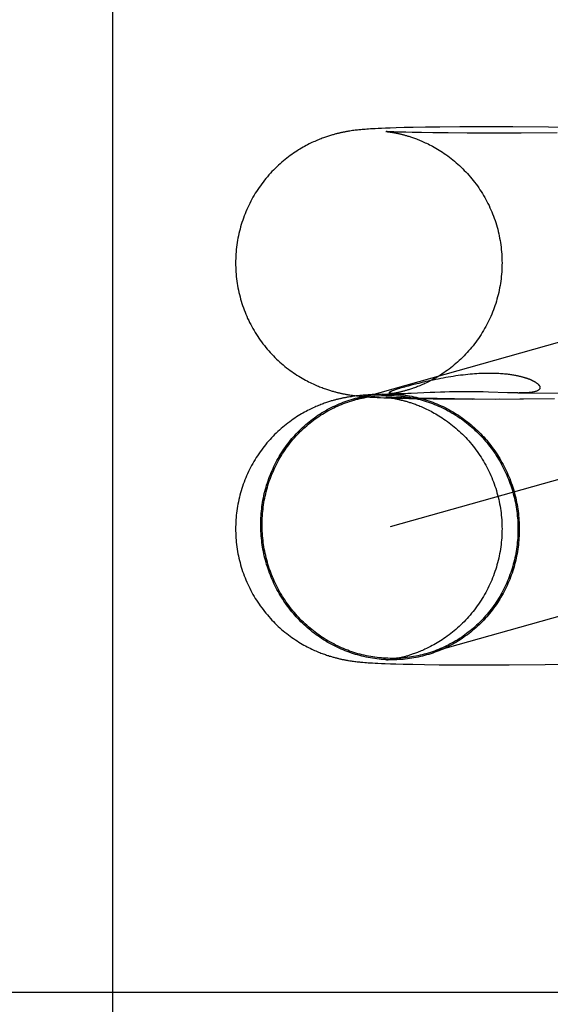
# Model space of a CAD drawing. Header units: inches. Extents: x 0 to 283, y 0 to 183.
# Tile 20 of 70: x 98.1823 to 98.26, y 94.6958 to 94.8399. Entities that reach past the tile are written whole.
import ezdxf

# ---------------------------------------------------------------- set-up
doc = ezdxf.new("R2010")
doc.units = ezdxf.units.IN
doc.header["$LTSCALE"] = 15.583333
doc.header["$MEASUREMENT"] = 0
doc.linetypes.add('HIDDEN', pattern=[0.2, 0.1, -0.1])
doc.layers.add('DEFAULT_2', color=8, linetype='HIDDEN')

msp = doc.modelspace()

# ---------------------------------------------------------------- linework, layer by layer
at = {"layer": 'DEFAULT_2', "color": 8, "linetype": 'HIDDEN'}
for p, q in [((98.19591, 93.38498), (98.19591, 95.63498)), ((98.23064, 94.82359), (98.23044, 94.82356)), ((98.23083, 94.82362), (98.23064, 94.82359)), ((98.23101, 94.82365), (98.23083, 94.82362)), ((98.2312, 94.82367), (98.23101, 94.82365)), ((98.23138, 94.8237), (98.2312, 94.82367)), ((98.23156, 94.82372), (98.23138, 94.8237)), ((98.23174, 94.82374), (98.23156, 94.82372)), ((98.23191, 94.82376), (98.23174, 94.82374)), ((98.23208, 94.82378), (98.23191, 94.82376)), ((98.23225, 94.82379), (98.23208, 94.82378)), ((98.23242, 94.82381), (98.23225, 94.82379)), ((98.23259, 94.82382), (98.23242, 94.82381)), ((98.23284, 94.82384), (98.23259, 94.82382)), ((98.2331, 94.82386), (98.23284, 94.82384)), ((98.23337, 94.82388), (98.2331, 94.82386)), ((98.23365, 94.8239), (98.23337, 94.82388)), ((98.23394, 94.82392), (98.23365, 94.8239)), ((98.23434, 94.82394), (98.23394, 94.82392)), ((98.23478, 94.82396), (98.23434, 94.82394)), ((98.23524, 94.82398), (98.23478, 94.82396)), ((98.23586, 94.82401), (98.23524, 94.82398)), ((98.23653, 94.82403), (98.23586, 94.82401)), ((98.23589, 94.82353), (98.23589, 94.82353)), ((98.2359, 94.82352), (98.2359, 94.82352)), ((98.23591, 94.82352), (98.23592, 94.82352)), ((98.23593, 94.82352), (98.23595, 94.82352)), ((98.23597, 94.82352), (98.23599, 94.82352)), ((98.23601, 94.82351), (98.23607, 94.82351)), ((98.2361, 94.82351), (98.23602, 94.82352)), ((98.23607, 94.82351), (98.23614, 94.8235)), ((98.23624, 94.8235), (98.2361, 94.82351)), ((98.23614, 94.8235), (98.23621, 94.82349)), ((98.23621, 94.82349), (98.2363, 94.82348)), ((98.23642, 94.82349), (98.23624, 94.8235)), ((98.2363, 94.82348), (98.2364, 94.82347)), ((98.2364, 94.82347), (98.2365, 94.82345)), ((98.2367, 94.82348), (98.23642, 94.82349)), ((98.2365, 94.82345), (98.23662, 94.82343)), ((98.23742, 94.82406), (98.23653, 94.82403)), ((98.23662, 94.82343), (98.23674, 94.82341)), ((98.23704, 94.82347), (98.2367, 94.82348)), ((98.23674, 94.82341), (98.23687, 94.82339)), ((98.23687, 94.82339), (98.23701, 94.82337)), ((98.23747, 94.82345), (98.23704, 94.82347)), ((98.23858, 94.82409), (98.23742, 94.82406)), ((98.238, 94.82343), (98.23747, 94.82345)), ((98.2388, 94.82341), (98.238, 94.82343)), ((98.23991, 94.82412), (98.23858, 94.82409)), ((98.23976, 94.82338), (98.2388, 94.82341)), ((98.24112, 94.82336), (98.23976, 94.82338)), ((98.24168, 94.82414), (98.23991, 94.82412)), ((98.24275, 94.82333), (98.24112, 94.82336)), ((98.24378, 94.82417), (98.24168, 94.82414)), ((98.24501, 94.82331), (98.24275, 94.82333)), ((98.24671, 94.82419), (98.24378, 94.82417)), ((98.24778, 94.82329), (98.24501, 94.82331)), ((98.25004, 94.8242), (98.24671, 94.82419)), ((98.25121, 94.82329), (98.24778, 94.82329)), ((98.25447, 94.82419), (98.25004, 94.8242)), ((98.25571, 94.8233), (98.25121, 94.82329)), ((98.25971, 94.82415), (98.25447, 94.82419)), ((98.26095, 94.82335), (98.25571, 94.8233)), ((98.2656, 94.82409), (98.25971, 94.82415)), ((98.36035, 94.82062), (98.2312, 94.7842)), ((98.36559, 94.80205), (98.2365, 94.76565)), ((98.23921, 94.78632), (98.2398, 94.78647)), ((98.24306, 94.78534), (98.24236, 94.78531)), ((98.24388, 94.78537), (98.24306, 94.78534)), ((98.24452, 94.78539), (98.24388, 94.78537)), ((98.24523, 94.78541), (98.24452, 94.78539)), ((98.24598, 94.78542), (98.24523, 94.78541)), ((98.24677, 94.78543), (98.24598, 94.78542)), ((98.2476, 94.78543), (98.24677, 94.78543)), ((98.24845, 94.78543), (98.2476, 94.78543)), ((98.2493, 94.78542), (98.24845, 94.78543)), ((98.25013, 94.7854), (98.2493, 94.78542)), ((98.25092, 94.78538), (98.25013, 94.7854)), ((98.25371, 94.78528), (98.25092, 94.78538)), ((98.2306, 94.78468), (98.23041, 94.78465)), ((98.2308, 94.78471), (98.2306, 94.78468)), ((98.23098, 94.78474), (98.2308, 94.78471)), ((98.23081, 94.78494), (98.23101, 94.78491)), ((98.23117, 94.78477), (98.23098, 94.78474)), ((98.23101, 94.78491), (98.2312, 94.78488)), ((98.23135, 94.78479), (98.23117, 94.78477)), ((98.2312, 94.78488), (98.23139, 94.78486)), ((98.23153, 94.78481), (98.23135, 94.78479)), ((98.23139, 94.78486), (98.23158, 94.78483)), ((98.23171, 94.78483), (98.23153, 94.78481)), ((98.23158, 94.78483), (98.23177, 94.78481)), ((98.23188, 94.78485), (98.23171, 94.78483)), ((98.23177, 94.78481), (98.23196, 94.78479)), ((98.23206, 94.78487), (98.23188, 94.78485)), ((98.23196, 94.78479), (98.23215, 94.78477)), ((98.23223, 94.78489), (98.23206, 94.78487)), ((98.23215, 94.78477), (98.23234, 94.78475)), ((98.23241, 94.7849), (98.23223, 94.78489)), ((98.23234, 94.78475), (98.23253, 94.78474)), ((98.23258, 94.78492), (98.23241, 94.7849)), ((98.23253, 94.78474), (98.23273, 94.78472)), ((98.23276, 94.78493), (98.23258, 94.78492)), ((98.23273, 94.78472), (98.23292, 94.78471)), ((98.23302, 94.78495), (98.23276, 94.78493)), ((98.23292, 94.78471), (98.23322, 94.78468)), ((98.23329, 94.78497), (98.23302, 94.78495)), ((98.23322, 94.78468), (98.23353, 94.78466)), ((98.23358, 94.78499), (98.23329, 94.78497)), ((98.23353, 94.78466), (98.23384, 94.78464)), ((98.23387, 94.78501), (98.23358, 94.78499)), ((98.23384, 94.78464), (98.23416, 94.78463)), ((98.23418, 94.78503), (98.23387, 94.78501)), ((98.23416, 94.78463), (98.23461, 94.7846)), ((98.23464, 94.78505), (98.23418, 94.78503)), ((98.23461, 94.7846), (98.23509, 94.78458)), ((98.23543, 94.78509), (98.23464, 94.78505)), ((98.23509, 94.78458), (98.2356, 94.78456)), ((98.2356, 94.78456), (98.2363, 94.78453)), ((98.23589, 94.78503), (98.2385, 94.78514)), ((98.2359, 94.78503), (98.23589, 94.78503)), ((98.23589, 94.78462), (98.23589, 94.78462)), ((98.23591, 94.78462), (98.2359, 94.78462)), ((98.23593, 94.78503), (98.23591, 94.78503)), ((98.23591, 94.78462), (98.23592, 94.78462)), ((98.23593, 94.78462), (98.23595, 94.78462)), ((98.23597, 94.78504), (98.23595, 94.78504)), ((98.23596, 94.78461), (98.23598, 94.78461)), ((98.23601, 94.78461), (98.23603, 94.78461)), ((98.23612, 94.78461), (98.23602, 94.78461)), ((98.23606, 94.7846), (98.23612, 94.7846)), ((98.23617, 94.78506), (98.23609, 94.78505)), ((98.23628, 94.7846), (98.23612, 94.78461)), ((98.23612, 94.7846), (98.2362, 94.78459)), ((98.23626, 94.78507), (98.23617, 94.78506)), ((98.2362, 94.78459), (98.23628, 94.78458)), ((98.23636, 94.78508), (98.23626, 94.78507)), ((98.23651, 94.78458), (98.23628, 94.7846)), ((98.23628, 94.78458), (98.23638, 94.78456)), ((98.2363, 94.78453), (98.23706, 94.78451)), ((98.23647, 94.7851), (98.23636, 94.78508)), ((98.23638, 94.78456), (98.23648, 94.78455)), ((98.23659, 94.78512), (98.23647, 94.7851)), ((98.23648, 94.78455), (98.2366, 94.78453)), ((98.23678, 94.78457), (98.23651, 94.78458)), ((98.23672, 94.78514), (98.23659, 94.78512)), ((98.2366, 94.78453), (98.23672, 94.78451)), ((98.23685, 94.78516), (98.23672, 94.78514)), ((98.23672, 94.78451), (98.23685, 94.78449)), ((98.23712, 94.78456), (98.23678, 94.78457)), ((98.237, 94.78518), (98.23685, 94.78516)), ((98.23685, 94.78449), (98.237, 94.78447)), ((98.237, 94.78514), (98.23698, 94.78515)), ((98.23714, 94.78521), (98.237, 94.78518)), ((98.23705, 94.78514), (98.23703, 94.78514)), ((98.23706, 94.78451), (98.23809, 94.78448)), ((98.23709, 94.78514), (98.23707, 94.78514)), ((98.23714, 94.78514), (98.23712, 94.78514)), ((98.23765, 94.78454), (98.23712, 94.78456)), ((98.23718, 94.78514), (98.23716, 94.78514)), ((98.23723, 94.78513), (98.2372, 94.78513)), ((98.2374, 94.78513), (98.23734, 94.78513)), ((98.23748, 94.78513), (98.2374, 94.78513)), ((98.23755, 94.78513), (98.23748, 94.78513)), ((98.23763, 94.78513), (98.23755, 94.78513)), ((98.23829, 94.78452), (98.23765, 94.78454)), ((98.23772, 94.78513), (98.23766, 94.78513)), ((98.23781, 94.78513), (98.23772, 94.78513)), ((98.23792, 94.78513), (98.23781, 94.78513)), ((98.23805, 94.78513), (98.23792, 94.78513)), ((98.23818, 94.78513), (98.23805, 94.78513)), ((98.23809, 94.78448), (98.23927, 94.78445)), ((98.23834, 94.78514), (98.23818, 94.78513)), ((98.23908, 94.7845), (98.23829, 94.78452)), ((98.23852, 94.78514), (98.23834, 94.78514)), ((98.2388, 94.78515), (98.23852, 94.78514)), ((98.23912, 94.78516), (98.2388, 94.78515)), ((98.24024, 94.78447), (98.23908, 94.7845)), ((98.2396, 94.78518), (98.23912, 94.78516)), ((98.23927, 94.78445), (98.24089, 94.78442)), ((98.24236, 94.78531), (98.2396, 94.78518)), ((98.24166, 94.78444), (98.24024, 94.78447)), ((98.24089, 94.78442), (98.24282, 94.7844)), ((98.24339, 94.78442), (98.24166, 94.78444)), ((98.24282, 94.7844), (98.24553, 94.78437)), ((98.24594, 94.7844), (98.24339, 94.78442)), ((98.24553, 94.78437), (98.24885, 94.78439)), ((98.24856, 94.78436), (98.25257, 94.78439)), ((98.25191, 94.78436), (98.25604, 94.7844)), ((98.25431, 94.78527), (98.25371, 94.78528)), ((98.2552, 94.78525), (98.25431, 94.78527)), ((98.2552, 94.78525), (98.25655, 94.78525)), ((98.2555, 94.78437), (98.26056, 94.78444)), ((98.25655, 94.78525), (98.26191, 94.7852)), ((98.2306, 94.74606), (98.23079, 94.74603)), ((98.23079, 94.74603), (98.23097, 94.74601)), ((98.23097, 94.74601), (98.23115, 94.74598)), ((98.23115, 94.74598), (98.23133, 94.74596)), ((98.23133, 94.74596), (98.23151, 94.74594)), ((98.23151, 94.74594), (98.23168, 94.74592)), ((98.23168, 94.74592), (98.23186, 94.7459)), ((98.23186, 94.7459), (98.23203, 94.74588)), ((98.23203, 94.74588), (98.2322, 94.74586)), ((98.2322, 94.74586), (98.23237, 94.74585)), ((98.23237, 94.74585), (98.23254, 94.74583)), ((98.23254, 94.74583), (98.2328, 94.74581)), ((98.2328, 94.74581), (98.23305, 94.74579)), ((98.23305, 94.74579), (98.23331, 94.74577)), ((98.23331, 94.74577), (98.23358, 94.74576)), ((98.23358, 94.74576), (98.23394, 94.74573)), ((98.23394, 94.74573), (98.23432, 94.74571)), ((98.23432, 94.74571), (98.23471, 94.74569)), ((98.23471, 94.74569), (98.23524, 94.74567)), ((98.23524, 94.74567), (98.23581, 94.74565)), ((98.23581, 94.74565), (98.23655, 94.74562)), ((98.23592, 94.74613), (98.23591, 94.74613)), ((98.23595, 94.74613), (98.23593, 94.74613)), ((98.23599, 94.74614), (98.23597, 94.74613)), ((98.23619, 94.74616), (98.23611, 94.74615)), ((98.23628, 94.74617), (98.23619, 94.74616)), ((98.23637, 94.74618), (98.23628, 94.74617)), ((98.23648, 94.7462), (98.23637, 94.74618)), ((98.23659, 94.74621), (98.23648, 94.7462)), ((98.23655, 94.74562), (98.23737, 94.7456)), ((98.23672, 94.74623), (98.23659, 94.74621)), ((98.23685, 94.74625), (98.23672, 94.74623)), ((98.23699, 94.74628), (98.23685, 94.74625)), ((98.23714, 94.74631), (98.23699, 94.74628)), ((98.23737, 94.7456), (98.23844, 94.74557)), ((98.23844, 94.74557), (98.23986, 94.74554)), ((98.23986, 94.74554), (98.24155, 94.74551)), ((98.24155, 94.74551), (98.24371, 94.74548)), ((98.24371, 94.74548), (98.24668, 94.74546)), ((98.24668, 94.74546), (98.24994, 94.74545)), ((98.24994, 94.74545), (98.25394, 94.74546)), ((98.25394, 94.74546), (98.25921, 94.74549)), ((98.25921, 94.74549), (98.26503, 94.74556)), ((98.44041, 94.69748), (97.96297, 94.69748))]:
    msp.add_line(p, q, dxfattribs=at)
for points in [[(98.23044, 94.82356), (98.23034, 94.82355), (98.23024, 94.82353), (98.23014, 94.82351), (98.23004, 94.82349), (98.22994, 94.82347), (98.22984, 94.82345), (98.22973, 94.82343), (98.22963, 94.82341), (98.22953, 94.82339), (98.22942, 94.82337), (98.22932, 94.82335), (98.22921, 94.82332), (98.22911, 94.8233), (98.229, 94.82327), (98.22889, 94.82325), (98.22878, 94.82322), (98.22866, 94.82319), (98.22855, 94.82316), (98.22843, 94.82313), (98.22831, 94.8231), (98.22818, 94.82306), (98.22806, 94.82303), (98.22793, 94.82299), (98.22779, 94.82295), (98.22766, 94.82291), (98.22751, 94.82286), (98.22737, 94.82281), (98.22722, 94.82276), (98.22707, 94.82271), (98.22691, 94.82266), (98.22675, 94.8226), (98.22658, 94.82254), (98.22641, 94.82247), (98.22623, 94.8224), (98.22605, 94.82233), (98.22586, 94.82225), (98.22567, 94.82217), (98.22548, 94.82208), (98.22528, 94.82199), (98.22507, 94.8219), (98.22487, 94.8218), (98.22466, 94.8217), (98.22444, 94.82159), (98.22423, 94.82147), (98.224, 94.82135), (98.22378, 94.82123), (98.22355, 94.8211), (98.22332, 94.82096), (98.22309, 94.82082), (98.22285, 94.82067), (98.22262, 94.82051), (98.22238, 94.82035), (98.22213, 94.82018), (98.22189, 94.82001), (98.22164, 94.81982), (98.2214, 94.81963), (98.22115, 94.81944), (98.2209, 94.81923), (98.22065, 94.81902), (98.22041, 94.81881), (98.22016, 94.81859), (98.21992, 94.81836), (98.21968, 94.81813), (98.21945, 94.81789), (98.21922, 94.81765), (98.21899, 94.81741), (98.21877, 94.81716), (98.21855, 94.81691), (98.21834, 94.81666), (98.21813, 94.8164), (98.21792, 94.81613), (98.21772, 94.81586), (98.21752, 94.81559), (98.21733, 94.81532), (98.21714, 94.81504), (98.21696, 94.81476), (98.21678, 94.81448), (98.21661, 94.81419), (98.21644, 94.8139), (98.21628, 94.8136), (98.21612, 94.81331), (98.21596, 94.81301), (98.21582, 94.81271), (98.21567, 94.8124), (98.21554, 94.8121), (98.2154, 94.81179), (98.21528, 94.81148), (98.21515, 94.81116), (98.21504, 94.81085), (98.21493, 94.81053), (98.21482, 94.81021), (98.21472, 94.80989), (98.21463, 94.80957), (98.21454, 94.80924), (98.21446, 94.80892), (98.21438, 94.80859), (98.21431, 94.80826), (98.21424, 94.80793), (98.21418, 94.8076), (98.21413, 94.80727), (98.21408, 94.80693), (98.21403, 94.8066), (98.214, 94.80627), (98.21397, 94.80593), (98.21394, 94.80559), (98.21392, 94.80526), (98.21391, 94.80492), (98.2139, 94.80459), (98.2139, 94.80428)], [(98.236, 94.82352), (98.23594, 94.82352), (98.23593, 94.82352)], [(98.23701, 94.82337), (98.23716, 94.82334), (98.23724, 94.82333), (98.23731, 94.82331), (98.23739, 94.8233), (98.23747, 94.82328), (98.23755, 94.82326), (98.23764, 94.82325), (98.23772, 94.82323), (98.23781, 94.82321), (98.2379, 94.82319), (98.23798, 94.82317), (98.23808, 94.82315), (98.23817, 94.82312), (98.23827, 94.8231), (98.23837, 94.82307), (98.23847, 94.82305), (98.23857, 94.82302), (98.23868, 94.82299), (98.23879, 94.82296), (98.2389, 94.82293), (98.23901, 94.82289), (98.23913, 94.82286), (98.23926, 94.82282), (98.23938, 94.82278), (98.23951, 94.82274), (98.23965, 94.82269), (98.23979, 94.82265), (98.23993, 94.8226), (98.24008, 94.82254), (98.24023, 94.82249), (98.24039, 94.82243), (98.24056, 94.82236), (98.24073, 94.8223), (98.2409, 94.82223), (98.24108, 94.82215), (98.24127, 94.82207), (98.24146, 94.82198), (98.24166, 94.82189), (98.24186, 94.8218), (98.24207, 94.8217), (98.24228, 94.82159), (98.2425, 94.82148), (98.24273, 94.82136), (98.24296, 94.82123), (98.24319, 94.82109), (98.24343, 94.82095), (98.24368, 94.8208), (98.24393, 94.82065), (98.24418, 94.82048), (98.24443, 94.82031), (98.24468, 94.82014), (98.24494, 94.81996), (98.24519, 94.81977), (98.24544, 94.81958), (98.24569, 94.81938), (98.24594, 94.81917), (98.24618, 94.81896), (98.24643, 94.81875), (98.24667, 94.81853), (98.24691, 94.8183), (98.24714, 94.81808), (98.24737, 94.81784), (98.2476, 94.8176), (98.24783, 94.81736), (98.24805, 94.81711), (98.24826, 94.81686), (98.24848, 94.81661), (98.24869, 94.81635), (98.24889, 94.81609), (98.24909, 94.81582), (98.24929, 94.81555), (98.24948, 94.81528), (98.24967, 94.815), (98.24985, 94.81472), (98.25003, 94.81444), (98.2502, 94.81415), (98.25037, 94.81386), (98.25053, 94.81357), (98.25069, 94.81327), (98.25084, 94.81297), (98.25099, 94.81267), (98.25113, 94.81237), (98.25126, 94.81206), (98.2514, 94.81176), (98.25152, 94.81145), (98.25164, 94.81113), (98.25176, 94.81082), (98.25187, 94.8105), (98.25197, 94.81019), (98.25207, 94.80987), (98.25217, 94.80954), (98.25226, 94.80922), (98.25234, 94.8089), (98.25241, 94.80857), (98.25249, 94.80824), (98.25255, 94.80792), (98.25261, 94.80759), (98.25267, 94.80726), (98.25271, 94.80692), (98.25276, 94.80659), (98.25279, 94.80626), (98.25283, 94.80592), (98.25285, 94.80559), (98.25287, 94.80526), (98.25288, 94.80492), (98.25289, 94.80459), (98.2529, 94.80428)], [(98.2139, 94.80428), (98.2139, 94.80397), (98.21391, 94.80363), (98.21392, 94.8033), (98.21394, 94.80296), (98.21397, 94.80263), (98.214, 94.80229), (98.21403, 94.80196), (98.21408, 94.80163), (98.21413, 94.80129), (98.21418, 94.80096), (98.21424, 94.80063), (98.21431, 94.8003), (98.21438, 94.79998), (98.21445, 94.79965), (98.21454, 94.79932), (98.21462, 94.799), (98.21472, 94.79868), (98.21482, 94.79836), (98.21492, 94.79804), (98.21503, 94.79772), (98.21515, 94.79741), (98.21527, 94.7971), (98.2154, 94.79679), (98.21553, 94.79648), (98.21566, 94.79617), (98.21581, 94.79587), (98.21595, 94.79557), (98.21611, 94.79527), (98.21626, 94.79497), (98.21643, 94.79468), (98.21659, 94.79439), (98.21677, 94.7941), (98.21694, 94.79382), (98.21713, 94.79354), (98.21731, 94.79326), (98.21751, 94.79299), (98.2177, 94.79272), (98.2179, 94.79245), (98.21811, 94.79219), (98.21832, 94.79193), (98.21853, 94.79167), (98.21875, 94.79142), (98.21897, 94.79117), (98.21919, 94.79093), (98.21942, 94.79069), (98.21966, 94.79045), (98.21989, 94.79022), (98.22013, 94.79), (98.22037, 94.78978), (98.22062, 94.78956), (98.22086, 94.78935), (98.22111, 94.78915), (98.22136, 94.78895), (98.22162, 94.78875), (98.22187, 94.78856), (98.22212, 94.78838), (98.22238, 94.7882), (98.22263, 94.78803), (98.22288, 94.78787), (98.22314, 94.78771), (98.22339, 94.78756), (98.22363, 94.78741), (98.22388, 94.78727), (98.22412, 94.78714), (98.22435, 94.78702), (98.22458, 94.7869), (98.22481, 94.78679), (98.22502, 94.78668), (98.22523, 94.78658), (98.22544, 94.78649), (98.22564, 94.7864), (98.22583, 94.78632), (98.22602, 94.78624), (98.2262, 94.78617), (98.22638, 94.7861), (98.22655, 94.78603), (98.22672, 94.78597), (98.22688, 94.78591), (98.22704, 94.78585), (98.2272, 94.7858), (98.22735, 94.78575), (98.22749, 94.7857), (98.22763, 94.78566), (98.22777, 94.78562), (98.2279, 94.78558), (98.22803, 94.78554), (98.22816, 94.7855), (98.22828, 94.78547), (98.22841, 94.78543), (98.22852, 94.7854), (98.22864, 94.78537), (98.22875, 94.78534), (98.22887, 94.78531), (98.22898, 94.78529), (98.22908, 94.78526), (98.22919, 94.78524), (98.2293, 94.78521), (98.2294, 94.78519), (98.22951, 94.78517), (98.22961, 94.78515), (98.22971, 94.78513), (98.22981, 94.78511), (98.22991, 94.78509), (98.23001, 94.78507), (98.23011, 94.78505), (98.23021, 94.78503), (98.23031, 94.78501), (98.23041, 94.785), (98.23051, 94.78498), (98.23061, 94.78497), (98.23081, 94.78494)], [(98.2529, 94.80428), (98.25289, 94.80397), (98.25288, 94.80363), (98.25287, 94.8033), (98.25285, 94.80296), (98.25283, 94.80263), (98.25279, 94.80229), (98.25276, 94.80196), (98.25271, 94.80162), (98.25266, 94.80129), (98.25261, 94.80096), (98.25255, 94.80063), (98.25248, 94.8003), (98.25241, 94.79997), (98.25233, 94.79964), (98.25225, 94.79932), (98.25216, 94.79899), (98.25207, 94.79867), (98.25197, 94.79835), (98.25186, 94.79803), (98.25175, 94.79771), (98.25164, 94.7974), (98.25151, 94.79709), (98.25139, 94.79677), (98.25125, 94.79647), (98.25112, 94.79616), (98.25097, 94.79586), (98.25082, 94.79555), (98.25067, 94.79526), (98.25051, 94.79496), (98.25035, 94.79467), (98.25018, 94.79438), (98.25001, 94.79409), (98.24983, 94.7938), (98.24964, 94.79352), (98.24946, 94.79325), (98.24926, 94.79297), (98.24907, 94.7927), (98.24886, 94.79243), (98.24866, 94.79217), (98.24845, 94.79191), (98.24823, 94.79166), (98.24801, 94.79141), (98.24779, 94.79116), (98.24757, 94.79092), (98.24734, 94.79068), (98.2471, 94.79044), (98.24687, 94.79021), (98.24663, 94.78999), (98.24638, 94.78977), (98.24614, 94.78955), (98.24589, 94.78935), (98.24564, 94.78914), (98.24539, 94.78894), (98.24514, 94.78875), (98.24489, 94.78856), (98.24463, 94.78838), (98.24438, 94.78821), (98.24413, 94.78804), (98.24388, 94.78788), (98.24363, 94.78772), (98.24339, 94.78757), (98.24315, 94.78743), (98.24291, 94.7873), (98.24268, 94.78717), (98.24246, 94.78706), (98.24224, 94.78694), (98.24203, 94.78684), (98.24182, 94.78674), (98.24162, 94.78665), (98.24143, 94.78656), (98.24124, 94.78647), (98.24106, 94.7864), (98.24088, 94.78632), (98.24071, 94.78625), (98.24054, 94.78618), (98.24037, 94.78612), (98.24021, 94.78606), (98.24006, 94.786), (98.23991, 94.78595), (98.23977, 94.7859), (98.23963, 94.78585), (98.23949, 94.78581), (98.23936, 94.78577), (98.23924, 94.78573), (98.23911, 94.78569), (98.23899, 94.78566), (98.23888, 94.78562), (98.23877, 94.78559), (98.23866, 94.78556), (98.23855, 94.78553), (98.23845, 94.7855), (98.23835, 94.78548), (98.23825, 94.78545), (98.23815, 94.78543), (98.23806, 94.78541), (98.23797, 94.78538), (98.23788, 94.78536), (98.23779, 94.78534), (98.2377, 94.78532), (98.23762, 94.78531), (98.23754, 94.78529), (98.23745, 94.78527), (98.23738, 94.78526), (98.2373, 94.78524), (98.23722, 94.78523), (98.23714, 94.78521)], [(98.2398, 94.78647), (98.24043, 94.78663), (98.24075, 94.78671), (98.24108, 94.7868), (98.24142, 94.78688), (98.24177, 94.78696), (98.24212, 94.78704), (98.24247, 94.78712), (98.24283, 94.78719), (98.24319, 94.78727), (98.24355, 94.78734), (98.24392, 94.78741), (98.24428, 94.78748), (98.24465, 94.78755), (98.24502, 94.78761), (98.24539, 94.78768), (98.24575, 94.78773), (98.24612, 94.78779), (98.24648, 94.78784), (98.24684, 94.78789), (98.24719, 94.78793), (98.24754, 94.78797), (98.24789, 94.78801), (98.24822, 94.78804), (98.24855, 94.78807), (98.24888, 94.78809), (98.2492, 94.78811), (98.24951, 94.78813), (98.24982, 94.78815), (98.25012, 94.78816), (98.25041, 94.78817), (98.25069, 94.78817), (98.25097, 94.78817), (98.25123, 94.78817), (98.25149, 94.78817), (98.25174, 94.78816), (98.25199, 94.78815), (98.25222, 94.78814), (98.25245, 94.78813), (98.25267, 94.78812), (98.25288, 94.7881), (98.25308, 94.78809), (98.25327, 94.78807), (98.25346, 94.78805), (98.25364, 94.78803), (98.25381, 94.78801), (98.25398, 94.78799), (98.25414, 94.78797), (98.25429, 94.78794), (98.25444, 94.78792), (98.25458, 94.7879), (98.25472, 94.78787), (98.25485, 94.78785), (98.25497, 94.78782), (98.25509, 94.7878), (98.25521, 94.78778), (98.25532, 94.78775), (98.25543, 94.78773), (98.25553, 94.7877), (98.25563, 94.78768), (98.25572, 94.78765), (98.25581, 94.78763), (98.2559, 94.78761), (98.25599, 94.78758), (98.25607, 94.78756), (98.25614, 94.78754), (98.25622, 94.78752), (98.25629, 94.78749), (98.25636, 94.78747), (98.25643, 94.78745), (98.2565, 94.78743), (98.25656, 94.7874), (98.25662, 94.78738), (98.25668, 94.78736), (98.25674, 94.78734), (98.25679, 94.78732), (98.25685, 94.7873), (98.2569, 94.78728), (98.25695, 94.78726), (98.257, 94.78724), (98.25705, 94.78722), (98.2571, 94.7872), (98.25715, 94.78717), (98.25719, 94.78715), (98.25724, 94.78713), (98.25728, 94.78711), (98.25732, 94.78709), (98.25736, 94.78707), (98.2574, 94.78705), (98.25744, 94.78703), (98.25748, 94.78701), (98.25752, 94.78699), (98.25756, 94.78697), (98.2576, 94.78695), (98.25763, 94.78693), (98.25767, 94.78691), (98.25771, 94.78689), (98.25774, 94.78687), (98.25778, 94.78685), (98.25781, 94.78682), (98.25784, 94.7868), (98.25788, 94.78678), (98.25791, 94.78676), (98.25794, 94.78673), (98.25797, 94.78671), (98.258, 94.78669), (98.25803, 94.78666), (98.25806, 94.78664), (98.25809, 94.78662), (98.25812, 94.78659), (98.25815, 94.78657), (98.25818, 94.78654), (98.2582, 94.78651), (98.25823, 94.78649), (98.25825, 94.78646), (98.25828, 94.78643), (98.2583, 94.7864), (98.25832, 94.78638), (98.25834, 94.78635), (98.25836, 94.78632), (98.25838, 94.78629), (98.2584, 94.78626), (98.25841, 94.78623), (98.25843, 94.78619), (98.25844, 94.78616), (98.25845, 94.78613), (98.25845, 94.7861), (98.25846, 94.78606), (98.25846, 94.78603), (98.25845, 94.78599), (98.25845, 94.78596), (98.25844, 94.78593), (98.25843, 94.78589), (98.25841, 94.78586), (98.25839, 94.78582), (98.25837, 94.78579), (98.25833, 94.78575), (98.2583, 94.78572), (98.25826, 94.78568), (98.25821, 94.78565), (98.25815, 94.78562), (98.25809, 94.78558), (98.25802, 94.78555), (98.25794, 94.78552), (98.25786, 94.78549), (98.25777, 94.78546), (98.25767, 94.78543), (98.25755, 94.78541), (98.25743, 94.78539), (98.2573, 94.78536), (98.25716, 94.78534), (98.25701, 94.78532), (98.25685, 94.78531), (98.25667, 94.78529), (98.25649, 94.78528), (98.25629, 94.78527), (98.25608, 94.78526), (98.25586, 94.78526), (98.25563, 94.78525), (98.25539, 94.78525)], [(98.23696, 94.78515), (98.23693, 94.78515), (98.23691, 94.78515), (98.23688, 94.78515), (98.23686, 94.78516), (98.23683, 94.78516), (98.23681, 94.78516), (98.23678, 94.78516), (98.23676, 94.78517), (98.23673, 94.78517), (98.23671, 94.78517), (98.23668, 94.78518), (98.23666, 94.78518), (98.23664, 94.78518), (98.23661, 94.78519), (98.23659, 94.78519), (98.23657, 94.7852), (98.23655, 94.7852), (98.23653, 94.78521), (98.23651, 94.78522), (98.23649, 94.78522), (98.23648, 94.78523), (98.23646, 94.78524), (98.23645, 94.78524), (98.23643, 94.78525), (98.23642, 94.78526), (98.23641, 94.78527), (98.23641, 94.78528), (98.2364, 94.78529), (98.2364, 94.7853), (98.2364, 94.78531), (98.2364, 94.78532), (98.2364, 94.78533), (98.23641, 94.78535), (98.23642, 94.78536), (98.23643, 94.78538), (98.23645, 94.78539), (98.23647, 94.78541), (98.2365, 94.78543), (98.23653, 94.78545), (98.23657, 94.78547), (98.23661, 94.78549), (98.23665, 94.78551), (98.23671, 94.78554), (98.23677, 94.78556), (98.23683, 94.78559), (98.23691, 94.78562), (98.23699, 94.78565), (98.23708, 94.78568), (98.23719, 94.78572), (98.23731, 94.78576), (98.23744, 94.7858), (98.23759, 94.78585), (98.23776, 94.7859)], [(98.23776, 94.7859), (98.23796, 94.78597), (98.23819, 94.78603), (98.23842, 94.7861), (98.23867, 94.78617), (98.23893, 94.78624), (98.23921, 94.78632)], [(98.23041, 94.78465), (98.23031, 94.78464), (98.23021, 94.78462), (98.23011, 94.7846), (98.23001, 94.78458), (98.22991, 94.78456), (98.22981, 94.78454), (98.2297, 94.78452), (98.2296, 94.7845), (98.2295, 94.78448), (98.2294, 94.78446), (98.22929, 94.78444), (98.22919, 94.78441), (98.22908, 94.78439), (98.22897, 94.78436), (98.22886, 94.78434), (98.22875, 94.78431), (98.22864, 94.78428), (98.22852, 94.78425), (98.2284, 94.78422), (98.22828, 94.78418), (98.22816, 94.78415), (98.22803, 94.78411), (98.2279, 94.78408), (98.22777, 94.78404), (98.22763, 94.78399), (98.22749, 94.78395), (98.22734, 94.7839), (98.22719, 94.78385), (98.22704, 94.7838), (98.22688, 94.78374), (98.22672, 94.78368), (98.22656, 94.78362), (98.22638, 94.78356), (98.22621, 94.78349), (98.22603, 94.78342), (98.22585, 94.78334), (98.22566, 94.78326), (98.22547, 94.78317), (98.22527, 94.78309), (98.22507, 94.78299), (98.22486, 94.78289), (98.22465, 94.78279), (98.22443, 94.78268), (98.22421, 94.78256), (98.22399, 94.78244), (98.22376, 94.78231), (98.22353, 94.78218), (98.22329, 94.78204), (98.22305, 94.78189), (98.22281, 94.78174), (98.22256, 94.78157), (98.22231, 94.7814), (98.22206, 94.78123), (98.22181, 94.78104), (98.22156, 94.78085), (98.2213, 94.78066), (98.22105, 94.78046), (98.22081, 94.78025), (98.22056, 94.78004), (98.22032, 94.77982), (98.22008, 94.7796), (98.21984, 94.77938), (98.21961, 94.77915), (98.21938, 94.77891), (98.21915, 94.77868), (98.21893, 94.77843), (98.21871, 94.77819), (98.21849, 94.77793), (98.21828, 94.77768), (98.21807, 94.77742), (98.21787, 94.77716), (98.21767, 94.77689), (98.21747, 94.77662), (98.21728, 94.77635), (98.2171, 94.77607), (98.21692, 94.77579), (98.21674, 94.77551), (98.21657, 94.77522), (98.2164, 94.77493), (98.21624, 94.77464), (98.21609, 94.77434), (98.21594, 94.77405), (98.21579, 94.77375), (98.21565, 94.77344), (98.21551, 94.77314), (98.21538, 94.77283), (98.21526, 94.77252), (98.21514, 94.77221), (98.21502, 94.7719), (98.21491, 94.77158), (98.21481, 94.77127), (98.21471, 94.77095), (98.21462, 94.77063), (98.21453, 94.7703), (98.21445, 94.76998), (98.21437, 94.76965), (98.2143, 94.76933), (98.21424, 94.769), (98.21418, 94.76867), (98.21412, 94.76834), (98.21408, 94.76801), (98.21403, 94.76768), (98.214, 94.76735), (98.21396, 94.76701), (98.21394, 94.76668), (98.21392, 94.76635), (98.21391, 94.76601), (98.2139, 94.76568), (98.2139, 94.76537)], [(98.21758, 94.76597), (98.21758, 94.7663), (98.21759, 94.76663), (98.2176, 94.76696), (98.21762, 94.76729), (98.21764, 94.76761), (98.21767, 94.76794), (98.21771, 94.76827), (98.21775, 94.76859), (98.21779, 94.76892), (98.21785, 94.76924), (98.2179, 94.76956), (98.21796, 94.76988), (98.21803, 94.7702), (98.2181, 94.77052), (98.21818, 94.77084), (98.21826, 94.77116), (98.21835, 94.77147), (98.21844, 94.77178), (98.21854, 94.77209), (98.21865, 94.7724), (98.21875, 94.77271), (98.21887, 94.77301), (98.21899, 94.77332), (98.21911, 94.77362), (98.21924, 94.77392), (98.21937, 94.77421), (98.21951, 94.77451), (98.21965, 94.7748), (98.2198, 94.77509), (98.21995, 94.77537), (98.22011, 94.77566), (98.22027, 94.77594), (98.22044, 94.77621), (98.22061, 94.77649), (98.22079, 94.77676), (98.22097, 94.77703), (98.22115, 94.77729), (98.22134, 94.77755), (98.22154, 94.77781), (98.22173, 94.77807), (98.22194, 94.77832), (98.22214, 94.77857), (98.22235, 94.77881), (98.22257, 94.77905), (98.22278, 94.77929), (98.22301, 94.77952), (98.22323, 94.77975), (98.22346, 94.77997), (98.2237, 94.78019), (98.22393, 94.78041), (98.22417, 94.78062), (98.22442, 94.78083), (98.22467, 94.78103), (98.22492, 94.78123), (98.22517, 94.78142), (98.22543, 94.78161), (98.22569, 94.7818), (98.22595, 94.78198), (98.22622, 94.78216), (98.22649, 94.78233), (98.22676, 94.78249), (98.22704, 94.78266), (98.22732, 94.78281), (98.2276, 94.78297), (98.22788, 94.78311), (98.22817, 94.78325), (98.22846, 94.78339), (98.22875, 94.78352), (98.22904, 94.78365), (98.22933, 94.78377), (98.22963, 94.78389), (98.22993, 94.784), (98.23023, 94.78411), (98.23053, 94.78421), (98.23084, 94.7843), (98.23114, 94.78439), (98.23145, 94.78448), (98.23176, 94.78456), (98.23207, 94.78463), (98.23238, 94.7847), (98.23269, 94.78477), (98.23301, 94.78482), (98.23332, 94.78488), (98.23364, 94.78492), (98.23395, 94.78496), (98.23427, 94.785), (98.23459, 94.78503), (98.23491, 94.78506), (98.23522, 94.78508)], [(98.21777, 94.76597), (98.21778, 94.7663), (98.21779, 94.76662), (98.2178, 94.76695), (98.21782, 94.76727), (98.21784, 94.76759), (98.21787, 94.76792), (98.21791, 94.76824), (98.21795, 94.76856), (98.21799, 94.76888), (98.21804, 94.7692), (98.2181, 94.76952), (98.21816, 94.76984), (98.21822, 94.77016), (98.2183, 94.77047), (98.21837, 94.77079), (98.21845, 94.7711), (98.21854, 94.77141), (98.21863, 94.77172), (98.21873, 94.77203), (98.21883, 94.77233), (98.21894, 94.77264), (98.21905, 94.77294), (98.21917, 94.77324), (98.21929, 94.77354), (98.21942, 94.77383), (98.21955, 94.77412), (98.21969, 94.77441), (98.21983, 94.7747), (98.21998, 94.77499), (98.22013, 94.77527), (98.22028, 94.77555), (98.22044, 94.77583), (98.22061, 94.7761), (98.22078, 94.77637), (98.22095, 94.77664), (98.22113, 94.77691), (98.22131, 94.77717), (98.2215, 94.77743), (98.22169, 94.77768), (98.22189, 94.77794), (98.22209, 94.77819), (98.22229, 94.77843), (98.2225, 94.77867), (98.22271, 94.77891), (98.22293, 94.77914), (98.22315, 94.77937), (98.22337, 94.7796), (98.2236, 94.77982), (98.22383, 94.78004), (98.22407, 94.78025), (98.2243, 94.78046), (98.22455, 94.78067), (98.22479, 94.78087), (98.22504, 94.78107), (98.22529, 94.78126), (98.22555, 94.78145), (98.2258, 94.78163), (98.22606, 94.78181), (98.22633, 94.78198), (98.2266, 94.78215), (98.22687, 94.78232), (98.22714, 94.78248), (98.22741, 94.78263), (98.22769, 94.78278), (98.22797, 94.78293), (98.22825, 94.78307), (98.22854, 94.78321), (98.22883, 94.78334), (98.22912, 94.78346), (98.22941, 94.78358), (98.2297, 94.7837), (98.23, 94.78381), (98.2303, 94.78391), (98.23059, 94.78401), (98.2309, 94.78411), (98.2312, 94.7842)], [(98.23126, 94.78422), (98.2315, 94.78428), (98.23181, 94.78436), (98.23211, 94.78443), (98.23242, 94.7845), (98.23273, 94.78456), (98.23304, 94.78462), (98.23335, 94.78467), (98.23367, 94.78472), (98.23398, 94.78476), (98.23429, 94.7848), (98.23461, 94.78483), (98.23492, 94.78485), (98.23524, 94.78487), (98.23555, 94.78489), (98.23587, 94.78489), (98.23619, 94.7849), (98.2365, 94.78489), (98.23682, 94.78489), (98.23713, 94.78487), (98.23745, 94.78485), (98.23777, 94.78483), (98.23808, 94.7848), (98.2384, 94.78476), (98.23871, 94.78472), (98.23902, 94.78467), (98.23934, 94.78462), (98.23965, 94.78456), (98.23996, 94.7845), (98.24027, 94.78443), (98.24058, 94.78436), (98.24089, 94.78428), (98.2412, 94.7842), (98.2415, 94.78411), (98.24181, 94.78401), (98.24211, 94.78391), (98.24241, 94.78381), (98.24271, 94.7837), (98.24301, 94.78358), (98.2433, 94.78346), (98.2436, 94.78334), (98.24389, 94.78321), (98.24418, 94.78307), (98.24446, 94.78293), (98.24475, 94.78278), (98.24503, 94.78263), (98.24531, 94.78248), (98.24559, 94.78232), (98.24587, 94.78215), (98.24614, 94.78198), (98.24641, 94.78181), (98.24667, 94.78163), (98.24694, 94.78145), (98.2472, 94.78126), (98.24746, 94.78107), (98.24771, 94.78087), (98.24796, 94.78067), (98.24821, 94.78046), (98.24846, 94.78025), (98.2487, 94.78004), (98.24894, 94.77982), (98.24917, 94.7796), (98.2494, 94.77937), (98.24963, 94.77914), (98.24985, 94.77891), (98.25007, 94.77867), (98.25029, 94.77843), (98.2505, 94.77818), (98.25071, 94.77794), (98.25091, 94.77768), (98.25111, 94.77743), (98.25131, 94.77717), (98.2515, 94.77691), (98.25169, 94.77664), (98.25187, 94.77637), (98.25205, 94.7761), (98.25222, 94.77583), (98.25239, 94.77555), (98.25256, 94.77527), (98.25272, 94.77499), (98.25288, 94.7747), (98.25303, 94.77441), (98.25317, 94.77412), (98.25331, 94.77383), (98.25345, 94.77353), (98.25358, 94.77324), (98.25371, 94.77294), (98.25383, 94.77264), (98.25395, 94.77233), (98.25406, 94.77203), (98.25417, 94.77172), (98.25427, 94.77141), (98.25437, 94.7711), (98.25446, 94.77078), (98.25455, 94.77047), (98.25463, 94.77016), (98.25471, 94.76984), (98.25478, 94.76952), (98.25485, 94.7692), (98.25491, 94.76888), (98.25496, 94.76856), (98.25501, 94.76824), (98.25506, 94.76792), (98.2551, 94.76759), (98.25513, 94.76727), (98.25516, 94.76695), (98.25519, 94.76662), (98.2552, 94.7663), (98.25522, 94.76597), (98.25523, 94.76565), (98.25523, 94.76532)], [(98.23529, 94.78508), (98.23554, 94.78509), (98.23586, 94.7851), (98.23618, 94.7851), (98.2365, 94.7851), (98.23682, 94.78509), (98.23714, 94.78508), (98.23746, 94.78506), (98.23778, 94.78503), (98.2381, 94.785), (98.23842, 94.78496), (98.23873, 94.78492), (98.23905, 94.78488), (98.23937, 94.78482), (98.23968, 94.78477), (98.24, 94.7847), (98.24031, 94.78463), (98.24062, 94.78456), (98.24094, 94.78448), (98.24125, 94.78439), (98.24155, 94.7843), (98.24186, 94.78421), (98.24217, 94.78411), (98.24247, 94.784), (98.24277, 94.78389), (98.24307, 94.78377), (98.24337, 94.78365), (98.24367, 94.78352), (98.24397, 94.78339), (98.24426, 94.78325), (98.24455, 94.78311), (98.24484, 94.78297), (98.24512, 94.78281), (98.24541, 94.78266), (98.24569, 94.78249), (98.24596, 94.78233), (98.24624, 94.78216), (98.24651, 94.78198), (98.24678, 94.7818), (98.24705, 94.78161), (98.24731, 94.78142), (98.24757, 94.78123), (98.24783, 94.78103), (98.24809, 94.78083), (98.24834, 94.78062), (98.24859, 94.78041), (98.24883, 94.78019), (98.24907, 94.77997), (98.24931, 94.77975), (98.24954, 94.77952), (98.24977, 94.77929), (98.25, 94.77905), (98.25022, 94.77881), (98.25044, 94.77857), (98.25065, 94.77832), (98.25086, 94.77807), (98.25107, 94.77781), (98.25127, 94.77755), (98.25147, 94.77729), (98.25166, 94.77703), (98.25185, 94.77676), (98.25204, 94.77649), (98.25222, 94.77621), (98.25239, 94.77594), (98.25256, 94.77566), (98.25273, 94.77537), (98.25289, 94.77509), (98.25305, 94.7748), (98.2532, 94.77451), (98.25335, 94.77421), (98.25349, 94.77392), (98.25363, 94.77362), (98.25377, 94.77332), (98.25389, 94.77301), (98.25402, 94.77271), (98.25414, 94.7724), (98.25425, 94.77209), (98.25436, 94.77178), (98.25446, 94.77147), (98.25456, 94.77116), (98.25465, 94.77084), (98.25474, 94.77052), (98.25482, 94.7702), (98.2549, 94.76988), (98.25497, 94.76956), (98.25504, 94.76924), (98.2551, 94.76892), (98.25516, 94.76859), (98.25521, 94.76827), (98.25526, 94.76794), (98.2553, 94.76761), (98.25533, 94.76729), (98.25536, 94.76696), (98.25538, 94.76663), (98.2554, 94.7663), (98.25542, 94.76597), (98.25542, 94.76565), (98.25543, 94.76532)], [(98.23602, 94.78461), (98.23595, 94.78462), (98.23594, 94.78462)], [(98.23609, 94.78505), (98.23602, 94.78504), (98.23599, 94.78504)], [(98.237, 94.78447), (98.23714, 94.78444), (98.23722, 94.78443), (98.2373, 94.78441), (98.23737, 94.7844), (98.23745, 94.78438), (98.23753, 94.78436), (98.23762, 94.78435), (98.2377, 94.78433), (98.23779, 94.78431), (98.23787, 94.78429), (98.23796, 94.78427), (98.23806, 94.78425), (98.23815, 94.78422), (98.23825, 94.7842), (98.23834, 94.78418), (98.23844, 94.78415), (98.23855, 94.78412), (98.23865, 94.78409), (98.23876, 94.78406), (98.23887, 94.78403), (98.23899, 94.784), (98.23911, 94.78396), (98.23923, 94.78392), (98.23936, 94.78388), (98.23949, 94.78384), (98.23962, 94.7838), (98.23976, 94.78375), (98.2399, 94.7837), (98.24005, 94.78365), (98.24021, 94.78359), (98.24037, 94.78353), (98.24053, 94.78347), (98.24071, 94.7834), (98.24088, 94.78333), (98.24107, 94.78325), (98.24126, 94.78317), (98.24146, 94.78308), (98.24166, 94.78299), (98.24186, 94.78289), (98.24207, 94.78279), (98.24229, 94.78268), (98.24251, 94.78257), (98.24273, 94.78245), (98.24296, 94.78232), (98.24319, 94.78219), (98.24342, 94.78205), (98.24366, 94.78191), (98.2439, 94.78176), (98.24415, 94.7816), (98.2444, 94.78143), (98.24464, 94.78126), (98.2449, 94.78108), (98.24515, 94.78089), (98.2454, 94.7807), (98.24565, 94.7805), (98.2459, 94.7803), (98.24615, 94.78009), (98.2464, 94.77987), (98.24664, 94.77965), (98.24688, 94.77943), (98.24711, 94.7792), (98.24735, 94.77896), (98.24758, 94.77873), (98.2478, 94.77848), (98.24802, 94.77824), (98.24824, 94.77798), (98.24846, 94.77773), (98.24867, 94.77747), (98.24887, 94.77721), (98.24907, 94.77694), (98.24927, 94.77667), (98.24946, 94.7764), (98.24965, 94.77612), (98.24983, 94.77584), (98.25001, 94.77555), (98.25018, 94.77527), (98.25035, 94.77498), (98.25052, 94.77468), (98.25067, 94.77439), (98.25083, 94.77409), (98.25098, 94.77379), (98.25112, 94.77349), (98.25126, 94.77318), (98.25139, 94.77287), (98.25152, 94.77256), (98.25164, 94.77225), (98.25175, 94.77193), (98.25186, 94.77162), (98.25197, 94.7713), (98.25207, 94.77098), (98.25216, 94.77065), (98.25225, 94.77033), (98.25233, 94.77), (98.25241, 94.76968), (98.25248, 94.76935), (98.25255, 94.76902), (98.25261, 94.76869), (98.25266, 94.76836), (98.25271, 94.76803), (98.25276, 94.76769), (98.25279, 94.76736), (98.25283, 94.76702), (98.25285, 94.76669), (98.25287, 94.76635), (98.25288, 94.76602), (98.25289, 94.76568), (98.2529, 94.76537)], [(98.23734, 94.78513), (98.23727, 94.78513), (98.23725, 94.78513)], [(98.37302, 94.78396), (98.37279, 94.78392), (98.37258, 94.78387), (98.37238, 94.78383), (98.37219, 94.7838), (98.37201, 94.78376), (98.37185, 94.78372), (98.3717, 94.78369), (98.37156, 94.78366), (98.37144, 94.78363), (98.37132, 94.78361), (98.37122, 94.78358), (98.37113, 94.78356), (98.37105, 94.78354), (98.37098, 94.78352), (98.37092, 94.7835), (98.37087, 94.78349), (98.24174, 94.74708)], [(98.2139, 94.76537), (98.2139, 94.76506), (98.21391, 94.76473), (98.21392, 94.76439), (98.21394, 94.76406), (98.21397, 94.76372), (98.214, 94.76339), (98.21403, 94.76305), (98.21408, 94.76272), (98.21413, 94.76239), (98.21418, 94.76206), (98.21424, 94.76173), (98.21431, 94.7614), (98.21438, 94.76107), (98.21445, 94.76074), (98.21454, 94.76042), (98.21463, 94.76009), (98.21472, 94.75977), (98.21482, 94.75945), (98.21492, 94.75913), (98.21503, 94.75882), (98.21515, 94.7585), (98.21527, 94.75819), (98.2154, 94.75788), (98.21553, 94.75757), (98.21567, 94.75726), (98.21581, 94.75696), (98.21596, 94.75666), (98.21611, 94.75636), (98.21627, 94.75606), (98.21643, 94.75577), (98.2166, 94.75548), (98.21677, 94.75519), (98.21695, 94.75491), (98.21713, 94.75463), (98.21732, 94.75435), (98.21751, 94.75408), (98.21771, 94.75381), (98.21791, 94.75354), (98.21811, 94.75328), (98.21832, 94.75302), (98.21854, 94.75276), (98.21875, 94.75251), (98.21898, 94.75226), (98.2192, 94.75202), (98.21943, 94.75178), (98.21966, 94.75154), (98.2199, 94.75131), (98.22014, 94.75109), (98.22038, 94.75087), (98.22062, 94.75065), (98.22087, 94.75044), (98.22112, 94.75024), (98.22137, 94.75004), (98.22162, 94.74984), (98.22188, 94.74965), (98.22213, 94.74947), (98.22239, 94.74929), (98.22264, 94.74912), (98.22289, 94.74896), (98.22314, 94.7488), (98.22339, 94.74865), (98.22364, 94.7485), (98.22388, 94.74836), (98.22412, 94.74823), (98.22436, 94.74811), (98.22459, 94.74799), (98.22481, 94.74788), (98.22503, 94.74777), (98.22524, 94.74767), (98.22545, 94.74758), (98.22564, 94.74749), (98.22584, 94.74741), (98.22602, 94.74733), (98.22621, 94.74726), (98.22638, 94.74719), (98.22656, 94.74712), (98.22672, 94.74706), (98.22689, 94.747), (98.22705, 94.74695), (98.2272, 94.74689), (98.22735, 94.74684), (98.2275, 94.7468), (98.22764, 94.74675), (98.22778, 94.74671), (98.22791, 94.74667), (98.22804, 94.74663), (98.22817, 94.74659), (98.22829, 94.74656), (98.22841, 94.74653), (98.22853, 94.7465), (98.22865, 94.74647), (98.22876, 94.74644), (98.22887, 94.74641), (98.22898, 94.74638), (98.22909, 94.74636), (98.2292, 94.74633), (98.2293, 94.74631), (98.22941, 94.74629), (98.22951, 94.74626), (98.22961, 94.74624), (98.22972, 94.74622), (98.22982, 94.7462), (98.22992, 94.74618), (98.23002, 94.74616), (98.23012, 94.74615), (98.23021, 94.74613), (98.23031, 94.74611), (98.23041, 94.74609), (98.2306, 94.74606)], [(98.23748, 94.7462), (98.23714, 94.74619), (98.23682, 94.74619), (98.2365, 94.74619), (98.23618, 94.7462), (98.23586, 94.74622), (98.23554, 94.74624), (98.23522, 94.74626), (98.23491, 94.74629), (98.23459, 94.74633), (98.23427, 94.74637), (98.23395, 94.74642), (98.23364, 94.74647), (98.23332, 94.74653), (98.23301, 94.74659), (98.23269, 94.74666), (98.23238, 94.74673), (98.23207, 94.74681), (98.23176, 94.7469), (98.23145, 94.74699), (98.23114, 94.74708), (98.23084, 94.74718), (98.23053, 94.74729), (98.23023, 94.7474), (98.22993, 94.74752), (98.22963, 94.74764), (98.22933, 94.74777), (98.22904, 94.7479), (98.22875, 94.74804), (98.22846, 94.74818), (98.22817, 94.74833), (98.22788, 94.74848), (98.2276, 94.74864), (98.22732, 94.7488), (98.22704, 94.74896), (98.22676, 94.74914), (98.22649, 94.74931), (98.22622, 94.74949), (98.22595, 94.74968), (98.22569, 94.74987), (98.22543, 94.75006), (98.22517, 94.75026), (98.22492, 94.75046), (98.22467, 94.75067), (98.22442, 94.75088), (98.22417, 94.7511), (98.22393, 94.75132), (98.2237, 94.75155), (98.22346, 94.75177), (98.22323, 94.75201), (98.22301, 94.75224), (98.22278, 94.75248), (98.22257, 94.75273), (98.22235, 94.75297), (98.22214, 94.75322), (98.22194, 94.75348), (98.22173, 94.75374), (98.22154, 94.754), (98.22134, 94.75426), (98.22115, 94.75453), (98.22097, 94.7548), (98.22079, 94.75508), (98.22061, 94.75535), (98.22044, 94.75564), (98.22027, 94.75592), (98.22011, 94.7562), (98.21995, 94.75649), (98.2198, 94.75678), (98.21965, 94.75708), (98.21951, 94.75737), (98.21937, 94.75767), (98.21924, 94.75797), (98.21911, 94.75828), (98.21899, 94.75858), (98.21887, 94.75889), (98.21875, 94.7592), (98.21865, 94.75951), (98.21854, 94.75982), (98.21844, 94.76014), (98.21835, 94.76045), (98.21826, 94.76077), (98.21818, 94.76109), (98.2181, 94.76141), (98.21803, 94.76173), (98.21796, 94.76205), (98.2179, 94.76238), (98.21785, 94.7627), (98.21779, 94.76303), (98.21775, 94.76335), (98.21771, 94.76368), (98.21767, 94.764), (98.21764, 94.76433), (98.21762, 94.76466), (98.2176, 94.76499), (98.21759, 94.76532), (98.21758, 94.76565), (98.21758, 94.76597)], [(98.24174, 94.74708), (98.2415, 94.74701), (98.2412, 94.74693), (98.24089, 94.74686), (98.24058, 94.74679), (98.24027, 94.74673), (98.23996, 94.74667), (98.23965, 94.74662), (98.23934, 94.74657), (98.23902, 94.74653), (98.23871, 94.74649), (98.2384, 94.74646), (98.23808, 94.74644), (98.23777, 94.74642), (98.23745, 94.74641), (98.23713, 94.7464), (98.23682, 94.7464), (98.2365, 94.7464), (98.23619, 94.74641), (98.23587, 94.74642), (98.23555, 94.74644), (98.23524, 94.74646), (98.23492, 94.74649), (98.23461, 94.74653), (98.23429, 94.74657), (98.23398, 94.74662), (98.23367, 94.74667), (98.23335, 94.74673), (98.23304, 94.74679), (98.23273, 94.74686), (98.23242, 94.74693), (98.23211, 94.74701), (98.23181, 94.74709), (98.2315, 94.74718), (98.2312, 94.74728), (98.2309, 94.74738), (98.23059, 94.74748), (98.2303, 94.74759), (98.23, 94.74771), (98.2297, 94.74783), (98.22941, 94.74796), (98.22912, 94.74809), (98.22883, 94.74822), (98.22854, 94.74836), (98.22825, 94.74851), (98.22797, 94.74866), (98.22769, 94.74881), (98.22741, 94.74897), (98.22714, 94.74914), (98.22687, 94.74931), (98.2266, 94.74948), (98.22633, 94.74966), (98.22606, 94.74985), (98.2258, 94.75003), (98.22555, 94.75023), (98.22529, 94.75042), (98.22504, 94.75062), (98.22479, 94.75083), (98.22455, 94.75104), (98.2243, 94.75125), (98.22407, 94.75147), (98.22383, 94.75169), (98.2236, 94.75192), (98.22337, 94.75215), (98.22315, 94.75238), (98.22293, 94.75262), (98.22271, 94.75286), (98.2225, 94.75311), (98.22229, 94.75336), (98.22209, 94.75361), (98.22189, 94.75386), (98.22169, 94.75412), (98.2215, 94.75438), (98.22131, 94.75465), (98.22113, 94.75492), (98.22095, 94.75519), (98.22078, 94.75546), (98.22061, 94.75574), (98.22044, 94.75602), (98.22028, 94.7563), (98.22013, 94.75659), (98.21998, 94.75688), (98.21983, 94.75717), (98.21969, 94.75746), (98.21955, 94.75776), (98.21942, 94.75805), (98.21929, 94.75835), (98.21917, 94.75866), (98.21905, 94.75896), (98.21894, 94.75927), (98.21883, 94.75957), (98.21873, 94.75988), (98.21863, 94.76019), (98.21854, 94.76051), (98.21845, 94.76082), (98.21837, 94.76114), (98.2183, 94.76145), (98.21822, 94.76177), (98.21816, 94.76209), (98.2181, 94.76241), (98.21804, 94.76273), (98.21799, 94.76305), (98.21795, 94.76338), (98.21791, 94.7637), (98.21787, 94.76402), (98.21784, 94.76435), (98.21782, 94.76467), (98.2178, 94.765), (98.21779, 94.76532), (98.21778, 94.76565), (98.21777, 94.76597)], [(98.25543, 94.76532), (98.25542, 94.76499), (98.25542, 94.76466), (98.2554, 94.76433), (98.25538, 94.764), (98.25536, 94.76368), (98.25533, 94.76335), (98.2553, 94.76302), (98.25526, 94.7627), (98.25521, 94.76238), (98.25516, 94.76205), (98.2551, 94.76173), (98.25504, 94.76141), (98.25497, 94.76109), (98.2549, 94.76077), (98.25482, 94.76045), (98.25474, 94.76014), (98.25465, 94.75982), (98.25456, 94.75951), (98.25446, 94.7592), (98.25436, 94.75889), (98.25425, 94.75858), (98.25414, 94.75828), (98.25402, 94.75797), (98.25389, 94.75767), (98.25377, 94.75737), (98.25363, 94.75708), (98.25349, 94.75678), (98.25335, 94.75649), (98.2532, 94.7562), (98.25305, 94.75592), (98.25289, 94.75563), (98.25273, 94.75535), (98.25256, 94.75508), (98.25239, 94.7548), (98.25222, 94.75453), (98.25204, 94.75426), (98.25185, 94.754), (98.25166, 94.75374), (98.25147, 94.75348), (98.25127, 94.75322), (98.25107, 94.75297), (98.25086, 94.75273), (98.25065, 94.75248), (98.25044, 94.75224), (98.25022, 94.75201), (98.25, 94.75177), (98.24977, 94.75154), (98.24954, 94.75132), (98.24931, 94.7511), (98.24907, 94.75088), (98.24883, 94.75067), (98.24859, 94.75046), (98.24834, 94.75026), (98.24809, 94.75006), (98.24783, 94.74987), (98.24757, 94.74968), (98.24731, 94.74949), (98.24705, 94.74931), (98.24678, 94.74914), (98.24651, 94.74896), (98.24624, 94.7488), (98.24596, 94.74864), (98.24569, 94.74848), (98.24541, 94.74833), (98.24512, 94.74818), (98.24484, 94.74804), (98.24455, 94.7479), (98.24426, 94.74777), (98.24397, 94.74764), (98.24367, 94.74752), (98.24337, 94.7474), (98.24307, 94.74729), (98.24277, 94.74718), (98.24247, 94.74708), (98.24217, 94.74699), (98.24186, 94.7469), (98.24155, 94.74681), (98.24125, 94.74673), (98.24094, 94.74666), (98.24062, 94.74659), (98.24031, 94.74653), (98.24, 94.74647), (98.23968, 94.74642), (98.23937, 94.74637), (98.23905, 94.74633), (98.23873, 94.74629), (98.23842, 94.74626), (98.2381, 94.74624), (98.23778, 94.74622), (98.23589, 94.74613)], [(98.2529, 94.76537), (98.25289, 94.76507), (98.25288, 94.76473), (98.25287, 94.76439), (98.25285, 94.76406), (98.25283, 94.76372), (98.25279, 94.76339), (98.25276, 94.76305), (98.25271, 94.76272), (98.25266, 94.76239), (98.25261, 94.76206), (98.25255, 94.76172), (98.25248, 94.76139), (98.25241, 94.76107), (98.25233, 94.76074), (98.25225, 94.76041), (98.25216, 94.76009), (98.25207, 94.75977), (98.25197, 94.75945), (98.25186, 94.75913), (98.25175, 94.75881), (98.25164, 94.75849), (98.25151, 94.75818), (98.25139, 94.75787), (98.25125, 94.75756), (98.25112, 94.75725), (98.25097, 94.75695), (98.25082, 94.75665), (98.25067, 94.75635), (98.25051, 94.75605), (98.25035, 94.75576), (98.25018, 94.75547), (98.25001, 94.75518), (98.24983, 94.7549), (98.24964, 94.75462), (98.24946, 94.75434), (98.24926, 94.75407), (98.24907, 94.7538), (98.24886, 94.75353), (98.24866, 94.75327), (98.24845, 94.75301), (98.24823, 94.75275), (98.24801, 94.7525), (98.24779, 94.75225), (98.24756, 94.75201), (98.24733, 94.75177), (98.2471, 94.75154), (98.24686, 94.75131), (98.24662, 94.75108), (98.24638, 94.75086), (98.24614, 94.75065), (98.24589, 94.75044), (98.24564, 94.75024), (98.24539, 94.75004), (98.24514, 94.74984), (98.24488, 94.74966), (98.24463, 94.74948), (98.24438, 94.7493), (98.24413, 94.74913), (98.24388, 94.74897), (98.24363, 94.74882), (98.24338, 94.74867), (98.24314, 94.74853), (98.24291, 94.7484), (98.24268, 94.74827), (98.24245, 94.74815), (98.24224, 94.74804), (98.24202, 94.74793), (98.24182, 94.74783), (98.24162, 94.74774), (98.24143, 94.74765), (98.24124, 94.74757), (98.24106, 94.74749), (98.24088, 94.74742), (98.2407, 94.74735), (98.24054, 94.74728), (98.24037, 94.74722), (98.24021, 94.74716), (98.24006, 94.7471), (98.23991, 94.74705), (98.23976, 94.747), (98.23963, 94.74695), (98.23949, 94.7469), (98.23936, 94.74686), (98.23923, 94.74682), (98.23911, 94.74679), (98.23899, 94.74675), (98.23888, 94.74672), (98.23876, 94.74668), (98.23866, 94.74665), (98.23855, 94.74663), (98.23845, 94.7466), (98.23835, 94.74657), (98.23825, 94.74655), (98.23815, 94.74652), (98.23806, 94.7465), (98.23797, 94.74648), (98.23788, 94.74646), (98.23779, 94.74644), (98.2377, 94.74642), (98.23762, 94.7464), (98.23753, 94.74638), (98.23745, 94.74637), (98.23737, 94.74635), (98.2373, 94.74634), (98.23722, 94.74632), (98.23714, 94.74631)], [(98.25523, 94.76532), (98.25523, 94.765), (98.25522, 94.76467), (98.2552, 94.76435), (98.25519, 94.76402), (98.25516, 94.7637), (98.25513, 94.76337), (98.2551, 94.76305), (98.25506, 94.76273), (98.25501, 94.76241), (98.25496, 94.76209), (98.25491, 94.76177), (98.25485, 94.76145), (98.25478, 94.76114), (98.25471, 94.76082), (98.25463, 94.76051), (98.25455, 94.76019), (98.25446, 94.75988), (98.25437, 94.75957), (98.25427, 94.75927), (98.25417, 94.75896), (98.25406, 94.75866), (98.25395, 94.75835), (98.25383, 94.75805), (98.25371, 94.75776), (98.25358, 94.75746), (98.25345, 94.75717), (98.25331, 94.75688), (98.25317, 94.75659), (98.25303, 94.7563), (98.25288, 94.75602), (98.25272, 94.75574), (98.25256, 94.75546), (98.25239, 94.75519), (98.25222, 94.75492), (98.25205, 94.75465), (98.25187, 94.75438), (98.25169, 94.75412), (98.2515, 94.75386), (98.25131, 94.75361), (98.25111, 94.75335), (98.25091, 94.75311), (98.25071, 94.75286), (98.2505, 94.75262), (98.25029, 94.75238), (98.25007, 94.75215), (98.24985, 94.75192), (98.24963, 94.75169), (98.2494, 94.75147), (98.24917, 94.75125), (98.24894, 94.75104), (98.2487, 94.75083), (98.24846, 94.75062), (98.24821, 94.75042), (98.24796, 94.75023), (98.24771, 94.75003), (98.24746, 94.74985), (98.2472, 94.74966), (98.24694, 94.74948), (98.24667, 94.74931), (98.24641, 94.74914), (98.24614, 94.74897), (98.24587, 94.74881), (98.24559, 94.74866), (98.24531, 94.74851), (98.24503, 94.74836), (98.24475, 94.74822), (98.24446, 94.74809), (98.24418, 94.74796), (98.24389, 94.74783), (98.2436, 94.74771), (98.2433, 94.74759), (98.24301, 94.74748), (98.24271, 94.74738), (98.24241, 94.74728), (98.24211, 94.74718), (98.24181, 94.74709)], [(98.23611, 94.74615), (98.23605, 94.74614), (98.23602, 94.74614)]]:
    msp.add_lwpolyline(points, dxfattribs=at)

doc.saveas('drawing.dxf')
